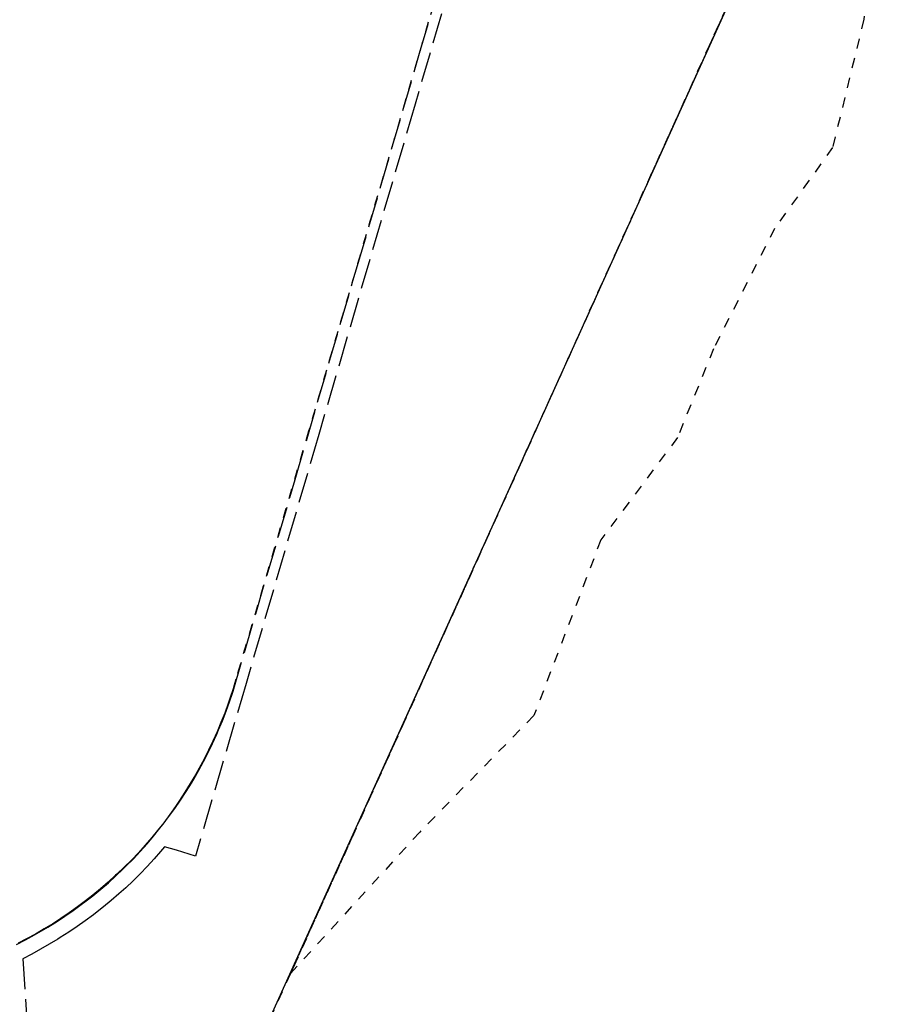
# Model space of a CAD drawing. Extents: x 88043 to 202646, y -79156 to -1177.
# Tile 52 of 54: x 171495 to 180150, y -36493 to -26743. Entities that reach past the tile are written whole.
import ezdxf

# ---------------------------------------------------------------- set-up
doc = ezdxf.new("R2010")
doc.units = ezdxf.units.DM
doc.header["$MEASUREMENT"] = 0
for name, pattern in [('4001', [0]), ('4002', [2, 1, -1]), ('4004', [4, 3, -1])]:
    doc.linetypes.add(name, pattern=pattern)
doc.layers.add('area', color=6, linetype='Continuous', plot=False)
for name, color, linetype in [('DROGI', 6, 'Continuous'), ('Dzialki', 7, 'Continuous'), ('Roslinnosc', 3, 'Continuous'), ('UZYTKI', 7, 'Continuous')]:
    doc.layers.add(name, color=color, linetype=linetype)

# ---------------------------------------------------------------- blocks, each defined once
blk = doc.blocks.new('mroczocza')
at = {"layer": 'DROGI', "color": 8, "linetype": '4004'}
for p, q in [((233.7, 109.89), (226.59, 85.59)), ((227.04, 90.65), (230.13, 101.17)), ((220.89, 69.62), (227.04, 90.65)), ((226.59, 85.59), (217.04, 52.88)), ((220.43, 68.1), (220.89, 69.62)), ((214.7, 48.42), (220.43, 68.1)), ((217.04, 52.88), (209.84, 28.22)), ((208.56, 27.47), (214.7, 48.42)), ((209.84, 28.22), (204.83, 11.15)), ((208.213, 26.427), (208.53, 27.375)), ((208.53, 27.375), (208.56, 27.47)), ((207.874, 25.486), (208.213, 26.427)), ((207.513, 24.554), (207.874, 25.486)), ((207.13, 23.63), (207.513, 24.554)), ((206.951, 23.216), (207.13, 23.63)), ((206.537, 22.306), (206.951, 23.216)), ((206.101, 21.406), (206.537, 22.306)), ((205.168, 19.637), (205.645, 20.516)), ((205.645, 20.516), (206.101, 21.406)), ((204.67, 18.77), (205.168, 19.637)), ((204.435, 18.375), (204.67, 18.77)), ((203.907, 17.526), (204.435, 18.375)), ((202.792, 15.866), (203.359, 16.689)), ((203.359, 16.689), (203.907, 17.526)), ((202.206, 15.056), (202.792, 15.866)), ((201.6, 14.26), (202.206, 15.056)), ((200.683, 13.117), (201.313, 13.893)), ((201.313, 13.893), (201.6, 14.26)), ((200.034, 12.356), (200.683, 13.117)), ((199.367, 11.611), (200.034, 12.356)), ((201.76, 12.06), (201.383, 11.612)), ((202.94, 11.74), (201.76, 12.06)), ((204.83, 11.15), (202.94, 11.74)), ((197.98, 10.17), (198.682, 10.882)), ((198.682, 10.882), (199.367, 11.611)), ((200.725, 10.859), (200.049, 10.122)), ((201.383, 11.612), (200.725, 10.859)), ((196.944, 9.179), (197.67, 9.866)), ((197.67, 9.866), (197.98, 10.17)), ((200.049, 10.122), (199.356, 9.401)), ((196.201, 8.509), (196.944, 9.179)), ((199.356, 9.401), (198.646, 8.697)), ((194.669, 7.224), (195.443, 7.858)), ((195.443, 7.858), (196.201, 8.509)), ((197.92, 8.01), (197.237, 7.394)), ((198.646, 8.697), (197.92, 8.01)), ((193.88, 6.61), (194.669, 7.224)), ((197.237, 7.394), (196.48, 6.741)), ((192.709, 5.754), (193.519, 6.34)), ((193.519, 6.34), (193.88, 6.61)), ((195.707, 6.106), (194.92, 5.49)), ((196.48, 6.741), (195.707, 6.106)), ((191.049, 4.638), (191.885, 5.186)), ((191.885, 5.186), (192.709, 5.754)), ((194.722, 5.34), (193.918, 4.746)), ((194.92, 5.49), (194.722, 5.34)), ((189.34, 3.6), (190.201, 4.109)), ((190.201, 4.109), (191.049, 4.638)), ((193.101, 4.169), (192.271, 3.611)), ((193.918, 4.746), (193.101, 4.169)), ((188.004, 2.861), (188.882, 3.34)), ((188.882, 3.34), (189.34, 3.6)), ((191.206, 2.93), (190.35, 2.412)), ((191.43, 3.07), (191.206, 2.93)), ((192.271, 3.611), (191.43, 3.07)), ((187.116, 2.402), (188.004, 2.861)), ((190.35, 2.412), (189.484, 1.912)), ((188.607, 1.432), (187.72, 0.97, 151.375)), ((189.484, 1.912), (188.607, 1.432)), ((187.72, 0.97, 151.375), (188.23, -6.85, 150.681))]:
    blk.add_line(p, q, dxfattribs=at)
at = {"layer": 'Dzialki', "color": 7, "linetype": '4001'}
blk.add_line((257.8, 95.94), (207.55, -15.12), dxfattribs=at)
at = {"layer": 'Roslinnosc', "color": 104, "linetype": '4002'}
blk.add_polyline3d([(232.38, 109.07, 0), (225.68, 86.12, 0), (216.04, 53.23, 0), (208.84, 28.65, 0), (208.553, 27.692, 0), (208.244, 26.741, 0), (208.07, 26.24, 0), (207.726, 25.301, 0), (207.359, 24.371, 0), (206.97, 23.45, 0), (206.56, 22.54, 0), (206.13, 21.637, 0), (205.679, 20.745, 0), (205.208, 19.863, 0), (204.83, 19.19, 0), (204.323, 18.328, 0), (203.796, 17.478, 0), (203.249, 16.641, 0), (202.86, 16.07, 0), (202.283, 15.253, 0), (201.687, 14.451, 0), (201.07, 13.663, 0), (200.5, 12.97, 0), (199.846, 12.213, 0), (199.174, 11.473, 0), (198.483, 10.75, 0), (197.774, 10.045, 0), (197.048, 9.358, 0), (196.92, 9.24, 0), (196.181, 8.566, 0), (195.426, 7.91, 0), (194.655, 7.273, 0), (193.94, 6.71, 0), (193.14, 6.11, 0), (192.326, 5.529, 0), (191.498, 4.969, 0), (190.69, 4.45, 0), (189.837, 3.927, 0), (188.974, 3.424, 0), (188.098, 2.94, 0), (187.28, 2.51, 0)], dxfattribs=at)
at = {"layer": 'UZYTKI', "color": 184, "linetype": '4002'}
for points in [[(270.37, 195.93, 0), (267.16, 184.95, 0), (266.66, 157.47, 0), (270.37, 147.29, 0), (272.73, 136.59, 0), (273.97, 126.13, 0), (273.15, 112.21, 0), (271.06, 94.03, 0), (267.96, 81.32, 0), (262.21, 73.3, 0), (256.16, 61.39, 0), (252.58, 52.58, 0), (245, 42.46, 0), (238.37, 25.06, 0), (227.05, 13.52, 0), (214.25, -0.49, 0), (257.8, 95.94, 0), (266.08, 118, 0), (267.87, 132.51, 0), (266.08, 148.74, 0), (261.67, 158.56, 0), (152.92, 190.36, 0), (135.21, 138.84, 0)], [(152.92, 190.36, 0), (261.67, 158.56, 0), (266.08, 148.74, 0), (267.87, 132.51, 0), (266.08, 118, 0), (257.8, 95.94, 0), (214.25, -0.49, 0), (207.55, -15.12, 0), (208.66, -27.08, 0), (211.68, -33.93, 0), (210.74, -46.31, 0), (188.14, -37.47, 0), (179.31, -35.77, 0), (151.99, -26.69, 0), (96, -33.96, 0), (107.9, 15, 0), (103.51, 16.11, 0), (114.23, 77.83, 0), (114.34, 78.15, 0), (135.21, 138.84, 0), (152.92, 190.36, 0)]]:
    blk.add_polyline3d(points, dxfattribs=at)

msp = doc.modelspace()

# ---------------------------------------------------------------- block references
at = {"layer": 'area', "xscale": 100, "yscale": 100, "zscale": 100}
msp.add_blockref('mroczocza', (152752.92, -36139.639), dxfattribs=at)

doc.saveas('drawing.dxf')
